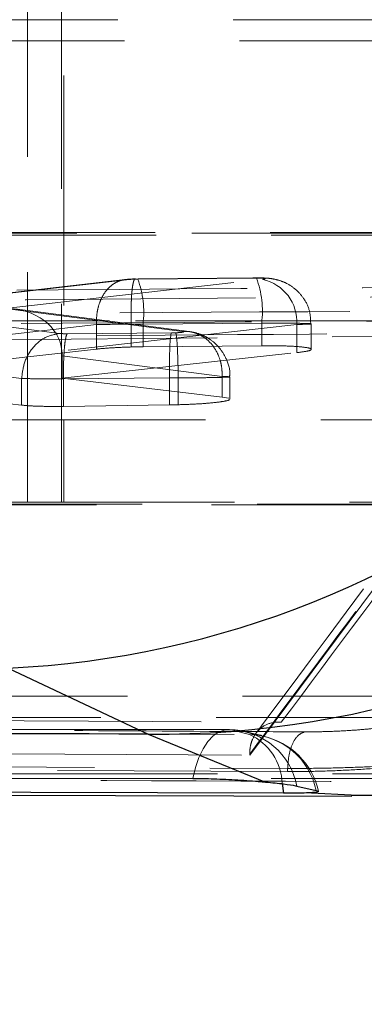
# Model space of a CAD drawing. Header units: millimetres. Extents: x 32 to 375, y 34 to 288.
# Tile 8 of 41: x 176.56 to 178.47, y 60.78 to 66.21. Entities that reach past the tile are written whole.
import ezdxf

# ---------------------------------------------------------------- set-up
doc = ezdxf.new("R2010")
doc.units = ezdxf.units.MM
doc.linetypes.add('HIDDEN', pattern=[1.905, 1.27, -0.635])
doc.layers.add('FORMATO', color=179, linetype='Continuous')
doc.styles.add('SLDTEXTSTYLE0', font='TXT', dxfattribs={"width": 0.75})
doc.dimstyles.new('SLDDIMSTYLE0', dxfattribs={"dimtxt": 3.5, "dimasz": 3.302, "dimexe": 0, "dimexo": 0.0625, "dimgap": 0.875, "dimtad": 1, "dimdec": 0, "dimrnd": 1e-09, "dimzin": 12, "dimdsep": 46, "dimtxsty": 'SLDTEXTSTYLE0', "dimsah": 1, "dimcen": 0.09, "dimadec": 0, "dimazin": 3, "dimtfac": 1, "dimtdec": 0, "dimtofl": 0, "dimtmove": 0, "dimatfit": 3, "dimfxl": 0, "dimfrac": 2, "dimtolj": 1, "dimtzin": 12, "dimarcsym": 0})

# ---------------------------------------------------------------- blocks, each defined once
blk = doc.blocks.new('_D_8')
at = {"layer": 'FORMATO'}
for p, q in [((116.5538, 68.5467), (116.5538, 33.7617)), ((201.3337, 55.7467), (201.3337, 33.7617)), ((201.3337, 34.7617), (116.5538, 34.7617))]:
    blk.add_line(p, q, dxfattribs=at)
for points in [[(116.5538, 34.7617), (119.8558, 34.2537), (119.8558, 35.2697)], [(201.3337, 34.7617), (198.0317, 35.2697), (198.0317, 34.2537)]]:
    blk.add_solid(points, dxfattribs=at)
at = {"layer": 'FORMATO', "insert": (156.9895, 39.2734), "char_height": 3.5, "attachment_point": 1, "style": 'SLDTEXTSTYLE0'}
blk.add_mtext('85', dxfattribs=at)

msp = doc.modelspace()

# ---------------------------------------------------------------- linework, layer by layer
at = {"color": 7, "linetype": 'HIDDEN', "lineweight": 18}
for p, q in [((176.80815, 83.048908), (176.80815, 63.548908)), ((176.607871, 63.548908), (176.607871, 66.548908)), ((176.79565, 66.548908), (176.79565, 63.548908)), ((175.836986, 66.21187), (184.038534, 66.21187)), ((173.967312, 66.09477), (183.918935, 66.09477)), ((174.137485, 65.037242), (184.089109, 65.037242)), ((174.142604, 65.022592), (184.094228, 65.022592)), ((175.609437, 65.033464), (184.089773, 65.033464)), ((177.170659, 64.777824), (176.153362, 64.661176)), ((177.146439, 64.777181), (176.158682, 64.663919)), ((176.48478, 64.618082), (177.905273, 64.778325)), ((177.21645, 64.78018), (177.205181, 64.779981)), ((177.871056, 64.785719), (177.21645, 64.78018)), ((177.873189, 64.786693), (177.218571, 64.781154)), ((177.462368, 64.491157), (176.48478, 64.618082)), ((177.498822, 64.490056), (176.537122, 64.614919)), ((176.068036, 64.57104), (176.784305, 64.479782)), ((176.198428, 64.438208), (176.988685, 64.528823)), ((201.333684, 64.548907), (176.333683, 64.548907)), ((186.583684, 64.548907), (176.333683, 64.548907)), ((178.094283, 64.529308), (176.79759, 64.383031)), ((176.988685, 64.528823), (176.988685, 64.528799)), ((176.988685, 64.528799), (176.988685, 64.393312)), ((177.180298, 64.530964), (177.180298, 64.404893)), ((177.245084, 64.531162), (177.89982, 64.536702)), ((177.245084, 64.531162), (177.245084, 64.406063)), ((177.89982, 64.536702), (177.89982, 64.411997)), ((178.094283, 64.529308), (178.094283, 64.373816)), ((178.173679, 64.391833), (178.173679, 64.532772)), ((179.558719, 64.470842), (173.18045, 64.417472)), ((176.827556, 64.478149), (177.40168, 64.483007)), ((177.40168, 64.483007), (177.424245, 64.483355)), ((177.833668, 62.151176), (179.558719, 64.470842)), ((176.988685, 64.393312), (176.198445, 64.305207)), ((176.79856, 64.232763), (178.094283, 64.373816)), ((177.245084, 64.406063), (177.180298, 64.404893)), ((177.89982, 64.411997), (177.245084, 64.406063)), ((176.79856, 64.356782), (177.681616, 64.24213)), ((176.79856, 64.356782), (176.79856, 64.232763)), ((176.575155, 64.230689), (176.031227, 64.29999)), ((176.575155, 64.230796), (176.575155, 64.230689)), ((176.575155, 64.230689), (176.575155, 64.083942)), ((177.681616, 64.128758), (176.79856, 64.232763)), ((177.391322, 64.234074), (176.805929, 64.22912)), ((176.805929, 64.229136), (176.805929, 64.22912)), ((176.805929, 64.22912), (176.805929, 64.077001)), ((177.439728, 64.234583), (177.391322, 64.233836)), ((177.391322, 64.234074), (177.391322, 64.233836)), ((177.391322, 64.233836), (177.391322, 64.085072)), ((177.439738, 64.234143), (177.439728, 64.234583)), ((177.439738, 64.234143), (177.439738, 64.086049)), ((177.681616, 64.24213), (177.681699, 64.242148)), ((177.681616, 64.24213), (177.681616, 64.128758)), ((177.724139, 64.116914), (177.724139, 64.239851)), ((176.03124, 64.146974), (176.575155, 64.083942)), ((177.718525, 64.121633), (177.681616, 64.128758)), ((176.805929, 64.077001), (177.391322, 64.085072)), ((177.391322, 64.085072), (177.439738, 64.086049)), ((172.510251, 64.003046), (182.461875, 64.003046)), ((172.66895, 63.548908), (182.218747, 63.548908)), ((173.813731, 63.534259), (182.20349, 63.534259)), ((175.970633, 63.538036), (185.922258, 63.538036)), ((173.983904, 62.476731), (180.77065, 62.476731)), ((175.743084, 62.35963), (185.694708, 62.35963)), ((177.714824, 62.292981), (168.737029, 62.310285)), ((177.831893, 62.265983), (177.731063, 62.291091)), ((177.833621, 62.157556), (177.833668, 62.151176)), ((169.993303, 62.123121), (178.042882, 62.077974)), ((178.042882, 62.060744), (169.993303, 62.104816)), ((178.042882, 62.077975), (178.042882, 62.060744)), ((179.560649, 62.048908), (176.02065, 62.048908)), ((174.142604, 62.022593), (179.442602, 62.022593)), ((178.393237, 61.932068), (178.411847, 61.931046))]:
    msp.add_line(p, q, dxfattribs=at)
at = {"color": 7, "linetype": 'Continuous', "lineweight": 25}
for p, q in [((176.501916, 62.632039), (177.273398, 62.267615)), ((177.273398, 62.267615), (177.921563, 62.003249)), ((178.093988, 61.981047), (178.20006, 61.956443)), ((168.811124, 61.954833), (178.397948, 61.924378)), ((178.20006, 61.956443), (178.211403, 61.951194))]:
    msp.add_line(p, q, dxfattribs=at)
at = {"color": 8, "linetype": 'Continuous', "lineweight": 25}
for p, q in [((178.013046, 61.994793), (178.020384, 61.941588)), ((178.174644, 61.944062), (178.393237, 61.932068))]:
    msp.add_line(p, q, dxfattribs=at)
at = {"color": 7, "linetype": 'HIDDEN', "lineweight": 18, "flags": 128}
for points in [[(177.731063, 62.291091), (177.031119, 62.292396), (174.231339, 62.297749), (168.75161, 62.308889)], [(168.858688, 62.286622), (169.558638, 62.284918), (172.358433, 62.278269), (177.831893, 62.265983)], [(177.731063, 62.291091), (177.697453, 62.290971), (177.664286, 62.280072), (177.632446, 62.258685), (177.602782, 62.227378), (177.576082, 62.186987), (177.553058, 62.138588), (177.534325, 62.083468), (177.52038, 62.023099)]]:
    msp.add_lwpolyline(points, dxfattribs=at)
at = {"color": 7, "linetype": 'Continuous', "lineweight": 25, "flags": 128}
for points in [[(168.541943, 62.037537), (169.230943, 62.036349), (172.030398, 62.031665), (177.52038, 62.023099)], [(178.020384, 61.941588), (177.325357, 61.94332), (174.52598, 61.950449), (169.048419, 61.965161)]]:
    msp.add_lwpolyline(points, dxfattribs=at)
at = {"color": 7, "linetype": 'Continuous', "lineweight": 25}
for centre, radius, start, end in [((176.256914, 67.813399), 5.187149, 272.707231, 348.04613), ((177.326946, 67.480431), 5.213091, 269.411456, 347.516834)]:
    msp.add_arc(centre, radius, start, end, dxfattribs=at)
at = {"color": 7, "linetype": 'HIDDEN', "lineweight": 18}
for centre, radius, start, end in [((176.710954, 64.595898), 0.538038, 353.089468, 20.02971), ((177.368261, 64.601471), 0.53549, 353.05281, 20.125207), ((177.852087, 64.541717), 0.242513, 357.067044, 77.331366), ((177.71408, 61.886386), 0.406, 75.046708, 89.895301), ((177.718935, 61.909459), 0.381825, 10.806307, 88.179751), ((177.821033, 61.879347), 0.386789, 11.497455, 88.391107), ((177.70519, 61.985247), 0.308004, 1.776101, 65.709315), ((177.818467, 61.860767), 0.406, 12.960826, 77.470094)]:
    msp.add_arc(centre, radius, start, end, dxfattribs=at)
for centre, major_axis, ratio, start_param, end_param in [((177.211913, 64.775289), (0.055492, 0.000954), 0.08725123, 1.69091123, 2.4074692), ((176.489028, 64.369065), (0.309106, -0.002594), 0.80560175, 0.06652457, 1.59129968), ((177.216161, 64.526271), (0.305492, 0.000947), 0.0158535, 1.68841294, 2.41071645), ((177.215442, 64.526393), (0.303882, 0.000919), 0.01547507, 1.47304764, 1.6866563), ((177.405928, 64.23399), (-0.002987, 0.249984), 0.05842087, 0.08726244, 1.56976291), ((176.622513, 64.351734), (0.006995, 0.250552), 0.70208625, 4.75213105, 4.85720064)]:
    msp.add_ellipse(centre, major_axis=major_axis, ratio=ratio, start_param=start_param, end_param=end_param, dxfattribs=at)
for points, knots in [([(172.739636, 64.689885), (172.874265, 64.690985), (173.547408, 64.696481), (176.013752, 64.715948), (178.345473, 64.7317), (180.138676, 64.743814)], [0, 0, 0, 0, 0.05458663, 0.27293273, 1, 1, 1, 1]), ([(176.988685, 64.528823), (176.988559, 64.545607), (176.988306, 64.579177), (176.99755, 64.62748), (177.013469, 64.671777), (177.036103, 64.710245), (177.064342, 64.741384), (177.097098, 64.763688), (177.133004, 64.777163), (177.158107, 64.777604), (177.170659, 64.777824)], [0, 0, 0, 0, 0.12499712, 0.24999869, 0.37499629, 0.4999961, 0.62500311, 0.74999862, 0.87499555, 1, 1, 1, 1]), ([(177.20314, 64.780885), (177.198415, 64.78074), (177.178397, 64.780124), (177.160054, 64.778429), (177.146041, 64.777135)], [0, 0, 0, 0, 0.23603371, 1, 1, 1, 1]), ([(177.180298, 64.53097), (177.179904, 64.548205), (177.179116, 64.582676), (177.179575, 64.63217), (177.181241, 64.67736), (177.184166, 64.71628), (177.1882, 64.747357), (177.193188, 64.768997), (177.198906, 64.78125), (177.203089, 64.780404), (177.205181, 64.779981)], [0, 0, 0, 0, 0.12500667, 0.2500164, 0.37501572, 0.50002285, 0.62502319, 0.75001556, 0.87500058, 1, 1, 1, 1]), ([(178.170355, 64.532824), (178.169467, 64.558404), (178.167693, 64.609541), (178.133119, 64.674622), (178.089435, 64.723428), (178.042437, 64.755201), (177.997475, 64.773642), (177.95678, 64.782497), (177.912645, 64.786916), (177.875638, 64.786669), (177.850937, 64.786504)], [0, 0, 0, 0, 0.16100517, 0.32187392, 0.455688, 0.57579038, 0.67956881, 0.76522768, 0.84329331, 1, 1, 1, 1]), ([(177.905273, 64.778325), (177.907522, 64.778608), (177.913733, 64.779391), (177.919486, 64.780826), (177.919852, 64.782482), (177.914486, 64.78394), (177.903474, 64.785035), (177.88868, 64.785709), (177.876931, 64.785716), (177.871056, 64.785719)], [0, 0, 0, 0, 0.08992962, 0.24834062, 0.39900407, 0.5572165, 0.7035493, 0.85174741, 1, 1, 1, 1]), ([(179.769934, 64.690383), (178.642763, 64.681937), (176.384119, 64.665012), (174.12549, 64.645141), (172.994025, 64.635186)], [0, 0, 0, 0, 0.4990477, 1, 1, 1, 1]), ([(178.00809, 62.332973), (178.303817, 62.729607), (178.891864, 63.518307), (179.478376, 64.301202), (179.769934, 64.690383)], [0, 0, 0, 0, 0.50289591, 1, 1, 1, 1]), ([(180.291495, 64.611168), (178.867262, 64.603511), (176.031462, 64.588264), (173.196027, 64.569809), (171.784641, 64.560623)], [0, 0, 0, 0, 0.50223305, 1, 1, 1, 1]), ([(179.601133, 64.596765), (179.554463, 64.534462), (178.978912, 63.76611), (178.399816, 62.986625), (177.867678, 62.270346)], [0, 0, 0, 0, 0.08108714, 1, 1, 1, 1]), ([(172.763571, 64.506847), (172.898196, 64.507898), (173.571323, 64.513151), (176.03762, 64.531756), (178.369307, 64.546808), (180.162486, 64.558384)], [0, 0, 0, 0, 0.05458608, 0.27293109, 1, 1, 1, 1]), ([(177.89982, 64.536702), (177.899839, 64.536702), (177.933493, 64.536702), (178.000754, 64.536681), (178.084266, 64.536055), (178.145871, 64.534887), (178.17646, 64.533501), (178.173315, 64.531805), (178.141194, 64.530326), (178.107872, 64.529624), (178.094296, 64.529308), (178.094283, 64.529308)], [0, 0, 0, 0, 0.0000896, 0.15177572, 0.30455756, 0.44680451, 0.60634372, 0.75302718, 0.90893963, 0.99991046, 1, 1, 1, 1]), ([(173.179475, 64.434834), (173.179806, 64.434837), (174.244199, 64.443824), (176.369677, 64.462847), (178.496661, 64.478645), (179.55905, 64.486632), (179.559215, 64.486634)], [0, 0, 0, 0, 0.00015554, 0.50027967, 0.99992232, 1, 1, 1, 1]), ([(176.784305, 64.479782), (176.757427, 64.474447), (176.703672, 64.463778), (176.635728, 64.40552), (176.58717, 64.32513), (176.57916, 64.26224), (176.575155, 64.230796)], [0, 0, 0, 0, 0.24999373, 0.49999408, 0.74999923, 1, 1, 1, 1]), ([(176.784305, 64.479782), (176.787287, 64.479478), (176.79314, 64.478881), (176.802888, 64.478454), (176.814128, 64.478151), (176.821769, 64.47815), (176.827556, 64.478149)], [0, 0, 0, 0, 0.28559247, 0.56032375, 0.66703073, 1, 1, 1, 1]), ([(176.827556, 64.478149), (176.826731, 64.477223), (176.822645, 64.47264), (176.816195, 64.447139), (176.809904, 64.388335), (176.806102, 64.313458), (176.805987, 64.257243), (176.805929, 64.229136)], [0, 0, 0, 0, 0.064084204, 0.317262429, 0.544841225, 0.772420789, 1, 1, 1, 1]), ([(177.424245, 64.483355), (177.426916, 64.483457), (177.435705, 64.48379), (177.449297, 64.484685), (177.462097, 64.486126), (177.469735, 64.487821), (177.470555, 64.489535), (177.466251, 64.490627), (177.462803, 64.491098), (177.462368, 64.491157)], [0, 0, 0, 0, 0.077901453, 0.256423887, 0.432594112, 0.608867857, 0.801481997, 0.974925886, 1, 1, 1, 1]), ([(177.424245, 64.483355), (177.424444, 64.483139), (177.425422, 64.482075), (177.428294, 64.475459), (177.431747, 64.450372), (177.435146, 64.393547), (177.437872, 64.318832), (177.439109, 64.262666), (177.439728, 64.234583)], [0, 0, 0, 0, 0.01869954, 0.09215302, 0.31932053, 0.54626268, 0.77313104, 1, 1, 1, 1]), ([(177.462368, 64.491157), (177.476995, 64.491158), (177.50625, 64.49116), (177.548535, 64.478104), (177.587427, 64.45603), (177.621316, 64.42491), (177.648856, 64.386284), (177.668691, 64.341682), (177.680812, 64.292968), (177.681403, 64.259088), (177.681699, 64.242148)], [0, 0, 0, 0, 0.12499647, 0.25000171, 0.37500389, 0.50000303, 0.62500059, 0.74999835, 0.87499946, 1, 1, 1, 1]), ([(177.722063, 64.239458), (177.722735, 64.243892), (177.728018, 64.278724), (177.707458, 64.338379), (177.668254, 64.402656), (177.62153, 64.4447), (177.575813, 64.470278), (177.537603, 64.483213), (177.512243, 64.488153), (177.502423, 64.489578), (177.50087, 64.489791), (177.500854, 64.489794)], [0, 0, 0, 0, 0.03637836, 0.28572827, 0.48297684, 0.64905186, 0.78984884, 0.90587341, 0.98115768, 0.99980806, 1, 1, 1, 1]), ([(179.558719, 64.472383), (179.272056, 64.088429), (178.698085, 63.319657), (178.122514, 62.54528), (177.833657, 62.157604), (177.833621, 62.157556)], [0, 0, 0, 0, 0.49940857, 0.99993867, 1, 1, 1, 1]), ([(177.180298, 64.404893), (177.146643, 64.4037), (177.079338, 64.401314), (177.018563, 64.39651), (176.992052, 64.393673), (176.988685, 64.393312)], [0, 0, 0, 0, 0.46613338, 0.93220679, 1, 1, 1, 1]), ([(178.094283, 64.373816), (178.114922, 64.376436), (178.1562, 64.381675), (178.178585, 64.390447), (178.168026, 64.398732), (178.122772, 64.405684), (178.04885, 64.410447), (177.969566, 64.412303), (177.917834, 64.412076), (177.89982, 64.411997)], [0, 0, 0, 0, 0.15331255, 0.30660894, 0.45907198, 0.61473334, 0.7667048, 0.91876169, 1, 1, 1, 1]), ([(176.805929, 64.229136), (176.805909, 64.229136), (176.774596, 64.229136), (176.734224, 64.229124), (176.67461, 64.229448), (176.623451, 64.229737), (176.589439, 64.230796), (176.575165, 64.230796), (176.575155, 64.230796)], [0, 0, 0, 0, 0.00021152, 0.33335777, 0.43742404, 0.70717451, 0.99978348, 1, 1, 1, 1]), ([(177.681699, 64.242148), (177.684248, 64.242086), (177.703695, 64.241608), (177.727852, 64.240516), (177.723311, 64.238812), (177.681028, 64.237126), (177.611095, 64.235653), (177.526772, 64.234725), (177.46639, 64.234143), (177.439758, 64.234143), (177.439738, 64.234143)], [0, 0, 0, 0, 0.0249665, 0.19049145, 0.3746369, 0.54151742, 0.70574322, 0.86977203, 0.99990285, 1, 1, 1, 1]), ([(177.439738, 64.086049), (177.473911, 64.08727), (177.542256, 64.089712), (177.630469, 64.096455), (177.692803, 64.104525), (177.72416, 64.111784), (177.720852, 64.115726), (177.719855, 64.116914)], [0, 0, 0, 0, 0.22561823, 0.45123386, 0.67699345, 0.90263089, 1, 1, 1, 1]), ([(176.575155, 64.083942), (176.589531, 64.082604), (176.624041, 64.079392), (176.703398, 64.076509), (176.77166, 64.076837), (176.805929, 64.077001)], [0, 0, 0, 0, 0.26231697, 0.62966571, 1, 1, 1, 1]), ([(170.580514, 62.377653), (170.697157, 62.376921), (171.280379, 62.373265), (173.756237, 62.357904), (176.115451, 62.344071), (178.00809, 62.332973)], [0, 0, 0, 0, 0.04711218, 0.23556174, 1, 1, 1, 1]), ([(178.137542, 62.280177), (178.020899, 62.280803), (177.437683, 62.283933), (174.988172, 62.297213), (172.421972, 62.311605), (170.322327, 62.323847), (170.088993, 62.325207)], [0, 0, 0, 0, 0.04347745, 0.21738738, 0.91302822, 1, 1, 1, 1]), ([(177.833621, 62.157556), (177.834214, 62.170447), (177.835559, 62.199671), (177.849681, 62.244495), (177.882035, 62.295195), (177.936866, 62.330125), (177.983214, 62.33557), (178.007614, 62.333023), (178.00809, 62.332973)], [0, 0, 0, 0, 0.084472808, 0.191496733, 0.360719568, 0.667067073, 0.993497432, 1, 1, 1, 1]), ([(178.617185, 62.320075), (178.617031, 62.319874), (178.614665, 62.31678), (178.596276, 62.310263), (178.536213, 62.300669), (178.449351, 62.291926), (178.345872, 62.285089), (178.235747, 62.280641), (178.170232, 62.280331), (178.137542, 62.280177)], [0, 0, 0, 0, 0.01145386, 0.17680357, 0.34193244, 0.50666796, 0.67098426, 0.8358256, 1, 1, 1, 1]), ([(177.899791, 62.260794), (177.885256, 62.263132), (177.862179, 62.266845), (177.830003, 62.27581), (177.818092, 62.279128)], [0, 0, 0, 0, 0.62982658, 1, 1, 1, 1]), ([(178.043387, 62.077975), (178.044845, 62.103074), (178.047763, 62.153273), (178.069171, 62.217862), (178.099888, 62.265417), (178.124878, 62.275258), (178.137373, 62.280178)], [0, 0, 0, 0, 0.25000034, 0.49999859, 0.75000941, 1, 1, 1, 1]), ([(170.803256, 62.194727), (170.867875, 62.19431), (171.399036, 62.190885), (173.742504, 62.175902), (176.021357, 62.162129), (177.833668, 62.151176)], [0, 0, 0, 0, 0.02757405, 0.22665604, 1, 1, 1, 1]), ([(178.759455, 62.104993), (178.741807, 62.102149), (178.692109, 62.09414), (178.573167, 62.081706), (178.405805, 62.069936), (178.226993, 62.062363), (178.106338, 62.060513), (178.049314, 62.06072), (178.04305, 62.060743)], [0, 0, 0, 0, 0.11814834, 0.33270145, 0.54698408, 0.76067366, 0.97371043, 1, 1, 1, 1]), ([(178.043218, 62.077975), (178.096702, 62.078128), (178.203828, 62.078435), (178.384158, 62.082883), (178.552833, 62.089715), (178.682218, 62.097536), (178.73713, 62.102838), (178.759455, 62.104993)], [0, 0, 0, 0, 0.2132147, 0.42706354, 0.64014393, 0.85369563, 1, 1, 1, 1]), ([(169.393144, 62.04757), (171.204879, 62.038778), (174.330075, 62.023614), (177.456745, 62.009676), (178.770826, 62.003818)], [0, 0, 0, 0, 0.57971885, 1, 1, 1, 1])]:
    msp.add_open_spline(points, degree=3, knots=knots, dxfattribs=at)
at = {"color": 7, "linetype": 'Continuous', "lineweight": 25}
for points, knots in [([(178.393262, 61.930823), (178.525336, 61.929808), (178.861379, 61.927228), (179.41918, 62.004887), (180.046893, 62.161552), (180.66095, 62.40188), (181.244914, 62.721064), (181.808774, 63.128315), (182.316714, 63.627559), (182.646626, 64.013388), (182.773619, 64.233548), (182.78049, 64.24546)], [0, 0, 0, 0, 0.08080386, 0.20559475, 0.33154938, 0.45830791, 0.58553134, 0.71307377, 0.85482315, 0.99214501, 1, 1, 1, 1]), ([(177.273398, 62.267615), (175.539957, 62.273274), (172.302174, 62.283845), (169.063045, 62.294933), (167.558077, 62.300085)], [0, 0, 0, 0, 0.53537915, 1, 1, 1, 1]), ([(177.52038, 62.023099), (177.558396, 62.022657), (177.636642, 62.021747), (177.769654, 62.015276), (177.865669, 62.008322), (177.91273, 62.004051), (177.921563, 62.003249)], [0, 0, 0, 0, 0.29763641, 0.61261735, 0.92729198, 1, 1, 1, 1]), ([(177.921563, 62.003249), (177.956853, 61.99979), (178.027424, 61.992873), (178.075511, 61.985479), (178.091472, 61.981651), (178.093988, 61.981047)], [0, 0, 0, 0, 0.45727016, 0.91443761, 1, 1, 1, 1]), ([(178.174644, 61.944062), (178.157267, 61.943341), (178.118694, 61.941742), (178.055248, 61.941642), (178.020384, 61.941588)], [0, 0, 0, 0, 0.45048554, 1, 1, 1, 1]), ([(178.213934, 61.950022), (178.208163, 61.948052), (178.201161, 61.945663), (178.178606, 61.944301), (178.174644, 61.944062)], [0, 0, 0, 0, 0.82431484, 1, 1, 1, 1])]:
    msp.add_open_spline(points, degree=3, knots=knots, dxfattribs=at)

# ---------------------------------------------------------------- dimensions: what is measured, and where the dimension line sits
at = {"layer": 'FORMATO'}
dim = msp.add_linear_dim(base=(116.553765, 34.761682), p1=(201.333683, 56.746695), p2=(116.553765, 69.546695), dimstyle='SLDDIMSTYLE0', dxfattribs=at)
dim.commit()
dim.dimension.update_dxf_attribs({"geometry": '_D_8', "text_midpoint": (159.575607, 34.761682), "dimtype": 160})

doc.saveas('drawing.dxf')
